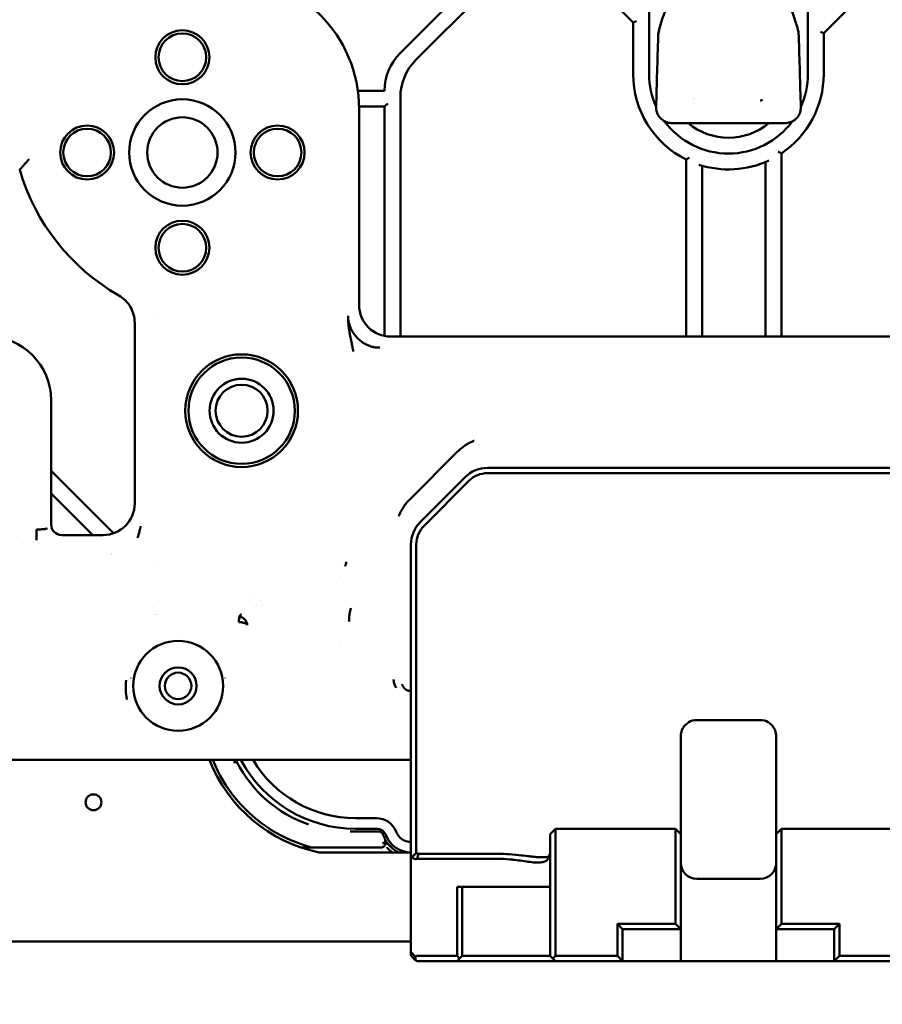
# Model space of a CAD drawing. Header units: millimetres. Extents: x 0 to 14369, y -869 to 2970.
# Tile 243 of 256: x 1723 to 1804, y 136 to 229. Entities that reach past the tile are written whole.
import ezdxf

# ---------------------------------------------------------------- set-up
doc = ezdxf.new("R2010")
doc.units = ezdxf.units.MM
doc.header["$LTSCALE"] = 10
doc.layers.add('Detailumgrenzung (ISO)', color=7, linetype='Continuous', lineweight=25)
doc.layers.add('Sichtbar (ISO)', color=7, linetype='Continuous', lineweight=50)

# ---------------------------------------------------------------- blocks, each defined once
blk = doc.blocks.new('2DDetail3')
at = {"layer": 'Detailumgrenzung (ISO)'}
blk.add_circle((191.4219, 29.8398), 30.9875, dxfattribs=at)

msp = doc.modelspace()

# ---------------------------------------------------------------- linework, layer by layer
at = {"layer": 'Sichtbar (ISO)'}
for p, q in [((1782.018, 223.685), (1782.018, 266.085)), ((1782.018, 266.085), (1782.018, 223.685)), ((1797.018, 266.085), (1797.018, 223.685)), ((1797.018, 223.685), (1797.018, 266.085)), ((1766.553, 233.731), (1758.482, 225.66)), ((1766.553, 233.731), (1758.482, 225.66)), ((1759.982, 225.038), (1768.053, 233.109)), ((1759.982, 225.038), (1768.053, 233.109)), ((1775.982, 233.109), (1780.518, 228.574)), ((1775.982, 233.109), (1780.518, 228.574)), ((1798.518, 227.574), (1804.053, 233.109)), ((1798.518, 227.574), (1804.053, 233.109)), ((1780.518, 228.574), (1780.818, 228.698)), ((1780.818, 228.698), (1780.518, 228.574)), ((1780.518, 228.574), (1780.518, 223.685)), ((1780.518, 228.574), (1780.518, 223.685)), ((1796.156, 227.291), (1796.156, 227.291)), ((1798.218, 227.698), (1798.518, 227.574)), ((1798.518, 227.574), (1798.218, 227.698)), ((1798.518, 223.685), (1798.518, 227.574)), ((1798.518, 223.685), (1798.518, 227.574)), ((1757.018, 222.124), (1754.498, 222.124)), ((1758.518, 198.885), (1758.518, 221.503)), ((1758.518, 198.885), (1758.518, 221.503)), ((1754.616, 220.624), (1757.018, 220.624)), ((1757.018, 220.624), (1757.318, 220.924)), ((1757.018, 220.624), (1757.018, 198.944)), ((1757.018, 198.944), (1757.018, 220.624)), ((1754.618, 201.88), (1754.618, 220.385)), ((1784.182, 219.061), (1794.854, 219.061)), ((1794.518, 198.885), (1794.518, 216.201)), ((1794.518, 198.885), (1794.518, 216.201)), ((1785.518, 215.622), (1785.518, 198.885)), ((1785.518, 215.622), (1785.518, 198.885)), ((1787.018, 198.885), (1787.018, 215.039)), ((1787.018, 215.039), (1787.018, 198.885)), ((1793.018, 215.393), (1793.018, 198.885)), ((1793.018, 198.885), (1793.018, 215.393)), ((1733.417, 200.179), (1733.417, 183.13)), ((1735.247, 200.839), (1735.247, 200.839)), ((1753.577, 200.84), (1753.577, 200.803)), ((1819.078, 198.885), (1757.614, 198.885)), ((1725.518, 181.132), (1725.518, 192.885)), ((1759.434, 183.533), (1763.866, 187.965)), ((1765.908, 188.634), (1765.908, 188.634)), ((1766.018, 188.672), (1766.018, 188.673)), ((1731.411, 180.302), (1725.518, 186.195)), ((1731.411, 180.302), (1725.518, 186.195)), ((1812.275, 186.485), (1766.76, 186.485)), ((1764.639, 185.606), (1760.396, 181.363)), ((1760.75, 181.01), (1764.993, 185.252)), ((1812.275, 185.985), (1766.76, 185.985)), ((1725.518, 184.074), (1729.457, 180.135)), ((1729.457, 180.135), (1725.518, 184.074)), ((1759.498, 182.834), (1759.499, 182.834)), ((1759.586, 182.945), (1759.586, 182.945)), ((1724.149, 179.666), (1724.149, 180.664)), ((1730.421, 180.135), (1726.516, 180.135)), ((1722.905, 179.398), (1722.905, 179.398)), ((1723.808, 179.398), (1723.807, 179.398)), ((1759.518, 179.242), (1759.518, 161.896)), ((1760.018, 179.242), (1760.018, 161.896)), ((1735.22, 177.153), (1735.22, 177.151)), ((1752.816, 177.151), (1752.816, 177.153)), ((1752.816, 176.197), (1752.816, 176.199)), ((1744.537, 174.158), (1744.537, 174.158)), ((1735.22, 173.28), (1735.22, 173.28)), ((1744.233, 173.939), (1744.233, 173.938)), ((1745.278, 173.918), (1745.278, 173.918)), ((1735.22, 172.585), (1735.22, 172.585)), ((1735.379, 172.601), (1735.379, 172.601)), ((1735.495, 172.662), (1735.495, 172.662)), ((1743.393, 171.902), (1743.393, 171.902)), ((1744.007, 171.868), (1744.006, 171.868)), ((1752.816, 169.695), (1752.816, 169.696)), ((1759.518, 161.609), (1759.518, 161.896)), ((1760.018, 161.323), (1760.018, 161.896)), ((1792.518, 162.651), (1786.518, 162.651)), ((1759.518, 161.609), (1759.518, 160.84)), ((1760.018, 161.323), (1760.018, 160.553)), ((1785.018, 160.553), (1785.018, 161.151)), ((1794.018, 161.151), (1794.018, 160.553)), ((1759.518, 160.84), (1759.518, 159.98)), ((1760.018, 160.553), (1760.018, 159.98)), ((1785.018, 159.98), (1785.018, 160.553)), ((1794.018, 160.553), (1794.018, 159.98)), ((1759.518, 159.98), (1759.518, 154.885)), ((1760.018, 159.98), (1760.018, 154.885)), ((1785.018, 159.98), (1785.018, 154.885)), ((1794.018, 154.885), (1794.018, 159.98)), ((1701.731, 158.885), (1742.834, 158.885)), ((1742.741, 158.685), (1743.077, 158.685)), ((1743.077, 158.685), (1742.741, 158.685)), ((1743.663, 158.885), (1742.834, 158.885)), ((1743.727, 158.885), (1743.663, 158.885)), ((1743.727, 158.885), (1744.97, 158.885)), ((1753.058, 158.885), (1744.97, 158.885)), ((1753.058, 158.885), (1754.3, 158.885)), ((1754.3, 158.885), (1754.365, 158.885)), ((1755.194, 158.885), (1754.365, 158.885)), ((1755.194, 158.885), (1759.518, 158.885)), ((1759.518, 154.885), (1759.518, 149.595)), ((1760.018, 154.885), (1760.018, 150.09)), ((1785.018, 151.885), (1785.018, 154.885)), ((1794.018, 154.885), (1794.018, 151.885)), ((1754.268, 153.385), (1756.249, 153.385)), ((1756.425, 152.135), (1753.768, 152.135)), ((1753.768, 152.135), (1756.425, 152.135)), ((1754.268, 152.385), (1756.249, 152.385)), ((1772.668, 151.885), (1773.168, 152.385)), ((1772.668, 151.738), (1772.668, 151.885)), ((1772.668, 151.738), (1772.668, 146.324)), ((1773.168, 152.385), (1784.518, 152.385)), ((1773.168, 152.092), (1773.168, 152.385)), ((1773.168, 146.677), (1773.168, 152.092)), ((1784.518, 152.385), (1785.018, 151.885)), ((1784.518, 152.385), (1784.518, 152.092)), ((1784.518, 152.092), (1784.518, 146.677)), ((1785.018, 151.885), (1785.018, 151.738)), ((1785.018, 146.324), (1785.018, 151.738)), ((1794.018, 151.885), (1794.518, 152.385)), ((1794.018, 151.738), (1794.018, 151.885)), ((1794.018, 151.738), (1794.018, 146.324)), ((1794.518, 152.092), (1794.518, 152.385)), ((1794.518, 152.385), (1805.868, 152.385)), ((1794.518, 146.677), (1794.518, 152.092)), ((1749.135, 150.606), (1750.206, 150.606)), ((1750.206, 150.606), (1749.135, 150.606)), ((1750.206, 150.606), (1756.65, 150.606)), ((1756.65, 150.606), (1750.206, 150.606)), ((1750.854, 150.135), (1759.518, 150.135)), ((1767.668, 150.015), (1760.225, 150.015)), ((1759.518, 140.614), (1759.518, 149.595)), ((1767.668, 149.547), (1760.142, 149.547)), ((1792.518, 147.651), (1786.518, 147.651)), ((1763.868, 140.385), (1763.868, 146.885)), ((1763.868, 146.885), (1767.668, 146.885)), ((1764.368, 140.385), (1764.368, 146.885)), ((1767.668, 146.885), (1772.668, 146.885)), ((1772.668, 145.97), (1772.668, 146.324)), ((1773.168, 145.97), (1773.168, 146.677)), ((1784.518, 146.677), (1784.518, 145.97)), ((1785.018, 146.324), (1785.018, 145.97)), ((1794.018, 145.97), (1794.018, 146.324)), ((1794.518, 145.97), (1794.518, 146.677)), ((1772.668, 140.385), (1772.668, 145.97)), ((1773.168, 140.385), (1773.168, 145.97)), ((1784.518, 145.97), (1784.518, 143.385)), ((1785.018, 145.97), (1785.018, 142.885)), ((1794.018, 142.885), (1794.018, 145.97)), ((1794.518, 143.385), (1794.518, 145.97)), ((1779.018, 143.385), (1784.518, 143.385)), ((1779.518, 142.885), (1779.018, 143.385)), ((1779.018, 140.385), (1779.018, 143.385)), ((1784.518, 143.385), (1785.018, 142.885)), ((1794.018, 142.885), (1794.518, 143.385)), ((1794.518, 143.385), (1800.018, 143.385)), ((1799.518, 142.885), (1800.018, 143.385)), ((1800.018, 143.385), (1800.018, 140.385)), ((1779.518, 142.885), (1785.018, 142.885)), ((1779.518, 139.885), (1779.518, 142.885)), ((1785.018, 142.885), (1785.018, 139.885)), ((1794.018, 139.885), (1794.018, 142.885)), ((1794.018, 142.885), (1799.518, 142.885)), ((1799.518, 142.885), (1799.518, 139.885)), ((1759.518, 141.735), (1681.367, 141.735)), ((1759.518, 140.509), (1759.518, 140.614)), ((1759.93, 140.326), (1759.606, 140.65)), ((1759.606, 140.297), (1759.93, 139.972)), ((1759.944, 139.959), (1759.944, 140.31)), ((1760.142, 140.385), (1763.868, 140.385)), ((1760.142, 139.885), (1763.868, 139.885)), ((1763.868, 140.385), (1764.118, 140.135)), ((1764.118, 140.135), (1763.868, 139.885)), ((1763.868, 139.885), (1773.168, 139.885)), ((1764.118, 140.135), (1764.368, 140.385)), ((1764.368, 140.385), (1772.668, 140.385)), ((1772.668, 140.385), (1772.918, 140.135)), ((1773.168, 140.385), (1772.918, 140.135)), ((1773.168, 139.885), (1772.918, 140.135)), ((1779.018, 140.385), (1773.168, 140.385)), ((1779.518, 139.885), (1773.168, 139.885)), ((1779.518, 139.885), (1779.018, 140.385)), ((1785.018, 139.885), (1779.518, 139.885)), ((1794.018, 139.885), (1785.018, 139.885)), ((1799.518, 139.885), (1794.018, 139.885)), ((1800.018, 140.385), (1799.518, 139.885)), ((1805.868, 139.885), (1799.518, 139.885)), ((1805.868, 140.385), (1800.018, 140.385))]:
    msp.add_line(p, q, dxfattribs=at)
for centre, radius in [((1737.918, 225.285), 2.55), ((1737.918, 225.285), 2.25), ((1737.918, 216.285), 5.025), ((1737.918, 216.285), 3.324), ((1728.918, 216.285), 2.55), ((1746.918, 216.285), 2.55), ((1728.918, 216.285), 2.25), ((1746.918, 216.285), 2.25), ((1737.918, 207.285), 2.55), ((1737.918, 207.285), 2.25), ((1743.518, 191.885), 5.325), ((1743.518, 191.885), 5.025), ((1743.518, 191.885), 3.025), ((1743.518, 191.885), 2.458), ((1737.518, 165.885), 4.25), ((1737.518, 165.885), 1.75), ((1737.518, 165.885), 1.25), ((1729.518, 154.885), 0.75)]:
    msp.add_circle(centre, radius, dxfattribs=at)
for centre, radius, start, end in [((1742.018, 220.385), 12.601, 0, 90), ((1762.018, 222.124), 5, 135, 180), ((1762.018, 222.124), 5, 135, 180), ((1763.518, 221.503), 5, 135, 180), ((1763.518, 221.503), 5, 135, 180), ((1789.518, 223.685), 9, 180, 243.6122), ((1789.518, 223.685), 9, 180, 243.6122), ((1789.518, 223.685), 7.5, 180, 204.31706), ((1789.518, 223.685), 7.5, 180, 204.31706), ((1789.518, 223.685), 9, 303.74899, 0), ((1789.518, 223.685), 9, 303.74899, 0), ((1789.518, 223.685), 7.5, 335.68294, 0), ((1789.518, 223.685), 7.5, 335.68294, 0), ((1789.518, 223.685), 4, 215.09213, 215.09334), ((1789.518, 223.685), 4, 325.50273, 325.50322), ((1789.518, 223.685), 7.5, 216.45074, 323.54986), ((1789.518, 223.685), 7.5, 216.45074, 323.54986), ((1789.518, 223.685), 6, 230.40623, 309.59377), ((1789.518, 223.685), 9, 251.8738, 294.97497), ((1789.518, 223.685), 9, 251.8738, 294.97497), ((1742.018, 220.385), 20.301, 196.44844, 240.14693), ((1719.518, 192.885), 6, 0, 90), ((1766.76, 183.485), 3, 90, 135), ((1766.76, 183.485), 2.5, 90, 135), ((1762.518, 179.242), 3, 135, 180), ((1762.518, 179.242), 2.5, 135, 180), ((1737.518, 165.885), 4.5, 170.49178, 170.52609), ((1737.518, 165.885), 4.5, 170.49178, 170.52609), ((1737.518, 165.885), 4.5, 9.47763, 9.50963), ((1737.518, 165.885), 4.5, 9.47763, 9.50963), ((1757.451, 165.388), 1, 63.37411, 63.37498), ((1759.277, 168.491), 2.6, 257.31893, 257.32821), ((1753.768, 164.135), 12, 184.45735, 184.46276), ((1753.768, 164.135), 12, 184.45735, 184.46276), ((1786.518, 161.151), 1.5, 90, 150.20423), ((1792.518, 161.151), 1.5, 29.79577, 90), ((1753.768, 164.135), 14.3, 201.5389, 258.24311), ((1753.768, 164.135), 14, 202.02431, 238.00292), ((1753.768, 164.135), 14, 202.02431, 238.00292), ((1753.768, 164.135), 12, 205.94448, 207.01133), ((1753.768, 164.135), 12, 205.94448, 207.01133), ((1753.768, 164.135), 12, 207.01133, 250.8397), ((1753.768, 164.135), 12, 207.01133, 250.83333), ((1754.268, 164.635), 12.25, 207.99456, 270), ((1754.268, 164.635), 11.25, 210.73787, 270), ((1749.731, 152.516), 0.3, 70.66761, 70.8397), ((1756.249, 151.385), 2, 20.92484, 90), ((1756.249, 151.385), 1, 20.92484, 90), ((1759.518, 152.635), 2.5, 200.92483, 270), ((1759.518, 152.635), 1.5, 200.92483, 270), ((1750.206, 150.906), 0.3, 254.93145, 270), ((1750.206, 150.906), 0.3, 254.93145, 270), ((1786.518, 149.151), 1.5, 180, 270), ((1792.518, 149.151), 1.5, 270, 0), ((1759.818, 140.509), 0.3, 180, 225), ((1760.142, 140.185), 0.3, 225, 228.83032), ((1760.142, 140.085), 0.3, 90, 131.16968), ((1760.142, 140.185), 0.3, 228.83032, 270)]:
    msp.add_arc(centre, radius, start, end, dxfattribs=at)
for centre, major_axis, ratio, start_param, end_param in [((1757.622, 201.889), (2.127, 2.127), 0.997265, 2.357564, 3.925621), ((1730.413, 183.139), (-2.127, 2.127), 0.997265, 2.357564, 3.925621), ((1726.519, 181.136), (0.709, 0.709), 0.997265, 2.358926, 3.925621), ((1726.519, 181.136), (1.985, 1.985), 0.997265, 3.023314, 3.023324), ((1730.413, 183.139), (3.403, -3.403), 0.997265, 5.667971, 5.667976), ((1787.249, 161.151), (-2.231, 0), 0.819151, 6.189029, 6.283159), ((1791.786, 161.151), (2.231, 0), 0.819151, 0.000026, 0.094156), ((1752.549, 161.336), (11.368, -4.95), 0.882942, 4.545329, 4.879282), ((1759.451, 152.606), (1.059, -2.498), 0.986671, 4.623077, 4.802489), ((1759.451, 152.606), (-1.058, 2.499), 0.986631, 1.481784, 1.661203), ((1759.518, 152.634), (2.456, -1.236), 0.999973, 4.098393, 4.749056), ((1759.518, 152.634), (2.452, -1.245), 0.999974, 4.10201, 4.752673), ((1755.418, 145.298), (-9.686, -9.7), 0.010973, 4.206652, 4.264429), ((1759.818, 149.902), (-0.299, -0.309), 0.07066, 6.210331, 6.995945), ((1760.142, 149.98), (0, -0.433), 0.693237, 6.109927, 6.283221), ((1759.818, 140.014), (-0.277, 0.669), 0.171573, 5.89035, 6.675885), ((1759.818, 140.014), (-0.277, 0.669), 0.171573, 0.392699, 0.555271), ((1759.816, 140.509), (-0.02, -0.298), 0.997071, 4.617066, 4.780115), ((1760.142, 139.69), (-0.277, 0.669), 0.171573, 5.823635, 5.890478)]:
    msp.add_ellipse(centre, major_axis=major_axis, ratio=ratio, start_param=start_param, end_param=end_param, dxfattribs=at)
for points, knots in [([(1782.879, 227.291), (1782.883, 227.495), (1782.927, 227.697), (1783.042, 228.199), (1783.128, 228.498), (1783.313, 229.074), (1783.413, 229.351), (1783.524, 229.624)], [0, 0, 0, 0, 0.0611649, 0.0611649, 0.154374, 0.154374, 0.2426875, 0.2426875, 0.2426875, 0.2426875]), ([(1795.511, 229.625), (1795.617, 229.363), (1795.714, 229.097), (1795.964, 228.328), (1796.147, 227.817), (1796.156, 227.291)], [0, 0, 0, 0, 0.0847063, 0.0847063, 0.2425283, 0.2425283, 0.2425283, 0.2425283]), ([(1784.182, 219.061), (1784.022, 219.061), (1783.861, 219.087), (1783.553, 219.187), (1783.404, 219.262), (1783.141, 219.456), (1783.025, 219.577), (1782.85, 219.837), (1782.785, 219.977), (1782.7, 220.266), (1782.678, 220.42), (1782.682, 220.572)], [0, 0, 0, 0, 0.0479071, 0.0479071, 0.0969346, 0.0969346, 0.1457829, 0.1457829, 0.1909352, 0.1909352, 0.2363999, 0.2363999, 0.2363999, 0.2363999]), ([(1796.353, 220.572), (1796.356, 220.412), (1796.334, 220.25), (1796.24, 219.942), (1796.164, 219.794), (1795.977, 219.541), (1795.866, 219.432), (1795.618, 219.256), (1795.478, 219.186), (1795.179, 219.088), (1795.015, 219.061), (1794.854, 219.061)], [0, 0, 0, 0, 0.0478791, 0.0478791, 0.0965722, 0.0965722, 0.1420783, 0.1420783, 0.1880201, 0.1880201, 0.2364691, 0.2364691, 0.2364691, 0.2364691]), ([(1794.518, 216.201), (1794.518, 216.201), (1794.512, 216.204), (1794.488, 216.217), (1794.47, 216.227), (1794.422, 216.252), (1794.392, 216.269), (1794.337, 216.298), (1794.315, 216.311), (1794.268, 216.336), (1794.244, 216.349), (1794.219, 216.362), (1794.219, 216.363), (1794.218, 216.363)], [0.05033991, 0.05033991, 0.05033991, 0.05033991, 0.06079171, 0.06079171, 0.07187232, 0.07187232, 0.08437627, 0.08437627, 0.09247184, 0.09247184, 0.10067982, 0.10067982, 0.10095896, 0.10095896, 0.10095896, 0.10095896]), ([(1794.218, 216.363), (1794.219, 216.363), (1794.219, 216.362), (1794.244, 216.349), (1794.268, 216.336), (1794.315, 216.311), (1794.337, 216.298), (1794.392, 216.269), (1794.422, 216.252), (1794.47, 216.227), (1794.488, 216.217), (1794.512, 216.204), (1794.518, 216.201), (1794.518, 216.201)], [-0.10095896, -0.10095896, -0.10095896, -0.10095896, -0.10067982, -0.10067982, -0.09247184, -0.09247184, -0.08437627, -0.08437627, -0.07187232, -0.07187232, -0.06079171, -0.06079171, -0.05033991, -0.05033991, -0.05033991, -0.05033991]), ([(1722.548, 214.636), (1722.566, 214.657), (1722.584, 214.678), (1722.602, 214.699), (1722.621, 214.72), (1722.639, 214.741), (1722.657, 214.762), (1722.693, 214.804), (1722.73, 214.846), (1722.766, 214.888), (1722.839, 214.973), (1722.913, 215.057), (1722.986, 215.141), (1723.06, 215.225), (1723.133, 215.31), (1723.208, 215.394), (1723.245, 215.436), (1723.282, 215.479), (1723.319, 215.521), (1723.338, 215.542), (1723.356, 215.563), (1723.375, 215.584), (1723.394, 215.605), (1723.412, 215.626), (1723.431, 215.648)], [0, 0, 0, 0, 0.0625, 0.0625, 0.0625, 0.125, 0.125, 0.125, 0.25, 0.25, 0.25, 0.5, 0.5, 0.5, 0.75, 0.75, 0.75, 0.875, 0.875, 0.875, 0.9375, 0.9375, 0.9375, 1, 1, 1, 1]), ([(1785.818, 215.811), (1785.817, 215.81), (1785.816, 215.81), (1785.79, 215.793), (1785.765, 215.777), (1785.716, 215.746), (1785.692, 215.731), (1785.638, 215.697), (1785.608, 215.679), (1785.562, 215.65), (1785.545, 215.64), (1785.523, 215.626), (1785.518, 215.622), (1785.518, 215.622)], [-0.00029012, -0.00029012, -0.00029012, -0.00029012, 0, 0, 0.00898379, 0.00898379, 0.01779711, 0.01779711, 0.03045506, 0.03045506, 0.0413205, 0.0413205, 0.05142011, 0.05142011, 0.05142011, 0.05142011]), ([(1785.518, 215.622), (1785.518, 215.622), (1785.523, 215.626), (1785.545, 215.64), (1785.562, 215.65), (1785.608, 215.679), (1785.638, 215.697), (1785.692, 215.731), (1785.716, 215.746), (1785.765, 215.777), (1785.79, 215.793), (1785.816, 215.81), (1785.817, 215.81), (1785.818, 215.811)], [-0.05142011, -0.05142011, -0.05142011, -0.05142011, -0.0413205, -0.0413205, -0.03045506, -0.03045506, -0.01779711, -0.01779711, -0.00898379, -0.00898379, 0, 0, 0.00029012, 0.00029012, 0.00029012, 0.00029012]), ([(1733.417, 200.179), (1733.414, 200.446), (1733.379, 200.711), (1733.243, 201.219), (1733.144, 201.458), (1732.885, 201.905), (1732.727, 202.109), (1732.355, 202.48), (1732.143, 202.642), (1731.913, 202.778)], [-0.3153487, -0.3153487, -0.3153487, -0.3153487, -0.2352568, -0.2352568, -0.1576748, -0.1576748, -0.0800929, -0.0800929, -0.0000018, -0.0000018, -0.0000018, -0.0000018]), ([(1753.893, 198.38), (1753.881, 198.433), (1753.858, 198.543), (1753.825, 198.699), (1753.761, 199.017), (1753.709, 199.316), (1753.659, 199.629), (1753.621, 199.923), (1753.594, 200.231), (1753.585, 200.383), (1753.578, 200.535), (1753.576, 200.684), (1753.576, 200.762), (1753.576, 200.801), (1753.577, 200.827), (1753.577, 200.84)], [0.0000159, 0.0000159, 0.0000159, 0.0000159, 0.0726541, 0.1453489, 0.2482143, 0.3511282, 0.4540864, 0.5569406, 0.6596201, 0.732107, 0.8044974, 0.8767891, 0.9278478, 0.9639332, 1, 1, 1, 1]), ([(1753.577, 200.803), (1753.578, 200.79), (1753.578, 200.778), (1753.578, 200.766), (1753.579, 200.741), (1753.579, 200.717), (1753.581, 200.692), (1753.583, 200.644), (1753.587, 200.595), (1753.591, 200.546), (1753.596, 200.498), (1753.602, 200.449), (1753.609, 200.401), (1753.609, 200.4), (1753.609, 200.399), (1753.61, 200.397)], [0, 0, 0, 0, 0.00787316, 0.00787316, 0.00787316, 0.02362325, 0.02362325, 0.02362325, 0.05502706, 0.05502706, 0.05502706, 0.08634664, 0.08634664, 0.08634664, 0.08718566, 0.08718566, 0.08718566, 0.08718566]), ([(1753.602, 200.449), (1753.602, 200.449), (1753.602, 200.449), (1753.602, 200.449), (1753.602, 200.449), (1753.602, 200.449), (1753.602, 200.449), (1753.602, 200.449), (1753.602, 200.449), (1753.602, 200.448), (1753.602, 200.448), (1753.602, 200.448)], [0.7562218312, 0.7562218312, 0.7562218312, 0.7562218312, 0.7562404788, 0.7562404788, 0.7562931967, 0.7562931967, 0.7563435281, 0.7563435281, 0.7564200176, 0.7564200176, 0.7564847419, 0.7564847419, 0.7564847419, 0.7564847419]), ([(1753.602, 200.448), (1753.603, 200.446), (1753.603, 200.443), (1753.604, 200.437), (1753.604, 200.435), (1753.605, 200.424), (1753.607, 200.417), (1753.611, 200.385), (1753.615, 200.361), (1753.633, 200.265), (1753.649, 200.193), (1753.724, 199.908), (1753.807, 199.699), (1754.056, 199.227), (1754.245, 198.972), (1754.7, 198.51), (1754.977, 198.304), (1755.423, 198.076), (1755.577, 198.013), (1755.806, 197.942), (1755.88, 197.923), (1755.981, 197.9), (1756.009, 197.894), (1756.04, 197.888), (1756.044, 197.888), (1756.048, 197.887), (1756.05, 197.887), (1756.052, 197.886), (1756.053, 197.886), (1756.054, 197.886), (1756.054, 197.886), (1756.055, 197.886), (1756.055, 197.886), (1756.055, 197.886), (1756.055, 197.886), (1756.055, 197.886), (1756.055, 197.886), (1756.055, 197.886)], [0, 0, 0, 0, 0.0008621, 0.0008621, 0.0016806, 0.0016806, 0.0041366, 0.0041366, 0.0115052, 0.0115052, 0.0336102, 0.0336102, 0.1003133, 0.1003133, 0.1936567, 0.1936567, 0.2946492, 0.2946492, 0.344123, 0.344123, 0.3669391, 0.3669391, 0.375491, 0.375491, 0.376551, 0.376551, 0.3769485, 0.3769485, 0.3772472, 0.3772472, 0.3773755, 0.3773755, 0.3774669, 0.3774669, 0.3775035, 0.3775035, 0.3775177, 0.3775177, 0.3775177, 0.3775177]), ([(1754.075, 197.469), (1754.059, 197.547), (1754.029, 197.701), (1753.985, 197.93), (1753.94, 198.157), (1753.909, 198.306), (1753.893, 198.38)], [0, 0, 0, 0, 0.25, 0.5, 0.75, 0.9999997, 0.9999997, 0.9999997, 0.9999997]), ([(1755.863, 197.928), (1755.906, 197.917), (1755.948, 197.908), (1755.991, 197.899), (1756.183, 197.861), (1756.378, 197.842), (1756.573, 197.843)], [0.8466255, 0.8466255, 0.8466255, 0.8466255, 0.8746443, 0.8746443, 0.8746443, 0.9999969, 0.9999969, 0.9999969, 0.9999969]), ([(1765.486, 189.048), (1765.481, 189.046), (1765.477, 189.044), (1765.178, 188.919), (1764.893, 188.766), (1764.278, 188.355), (1764.026, 188.125), (1763.866, 187.965)], [-0.1218975, -0.1218975, -0.1218975, -0.1218975, -0.1211578, -0.1211578, -0.0679923, -0.0679923, -0.0000087, -0.0000087, -0.0000087, -0.0000087]), ([(1759.434, 183.533), (1759.318, 183.417), (1759.208, 183.296), (1759.105, 183.17), (1759.001, 183.043), (1758.903, 182.912), (1758.813, 182.776), (1758.722, 182.641), (1758.638, 182.5), (1758.561, 182.356), (1758.484, 182.212), (1758.413, 182.064), (1758.351, 181.913)], [0.0000001, 0.0000001, 0.0000001, 0.0000001, 0.25, 0.25, 0.25, 0.5, 0.5, 0.5, 0.75, 0.75, 0.75, 1, 1, 1, 1]), ([(1725.148, 180.764), (1725.147, 180.762), (1725.146, 180.76), (1725.145, 180.758), (1725.143, 180.757), (1725.141, 180.755), (1725.139, 180.753), (1725.134, 180.75), (1725.128, 180.747), (1725.121, 180.743), (1725.106, 180.737), (1725.084, 180.731), (1725.058, 180.725), (1725.031, 180.719), (1724.999, 180.713), (1724.962, 180.708), (1724.925, 180.703), (1724.883, 180.698), (1724.837, 180.694), (1724.791, 180.689), (1724.74, 180.685), (1724.686, 180.682), (1724.632, 180.678), (1724.575, 180.675), (1724.516, 180.673), (1724.458, 180.67), (1724.397, 180.668), (1724.336, 180.667), (1724.305, 180.666), (1724.274, 180.665), (1724.243, 180.665), (1724.227, 180.665), (1724.212, 180.665), (1724.196, 180.665), (1724.181, 180.664), (1724.165, 180.664), (1724.149, 180.664)], [0, 0, 0, 0, 0.0308076, 0.0308076, 0.0308076, 0.0615768, 0.0615768, 0.0615768, 0.1231542, 0.1231542, 0.1231542, 0.2471823, 0.2471823, 0.2471823, 0.3730832, 0.3730832, 0.3730832, 0.5002892, 0.5002892, 0.5002892, 0.627425, 0.627425, 0.627425, 0.7531425, 0.7531425, 0.7531425, 0.8769554, 0.8769554, 0.8769554, 0.9384545, 0.9384545, 0.9384545, 0.9692008, 0.9692008, 0.9692008, 1, 1, 1, 1]), ([(1733.908, 180.669), (1733.899, 180.632), (1733.876, 180.536), (1733.824, 180.354), (1733.767, 180.162), (1733.702, 179.95), (1733.686, 179.898), (1733.678, 179.873)], [0.6732173, 0.6732173, 0.6732173, 0.6732173, 0.7165577, 0.7952557, 0.8738978, 0.9525897, 1, 1, 1, 1]), ([(1733.984, 180.973), (1733.965, 180.897), (1733.936, 180.784), (1733.916, 180.699), (1733.908, 180.669)], [0.57755947, 0.57755947, 0.57755947, 0.57755947, 0.63782924, 0.67321733, 0.67321733, 0.67321733, 0.67321733]), ([(1753.305, 177.206), (1753.311, 177.222), (1753.316, 177.238), (1753.322, 177.255), (1753.327, 177.271), (1753.332, 177.287), (1753.337, 177.303), (1753.347, 177.335), (1753.356, 177.367), (1753.365, 177.399), (1753.382, 177.463), (1753.396, 177.527), (1753.411, 177.595)], [0.0000028, 0.0000028, 0.0000028, 0.0000028, 0.125, 0.125, 0.125, 0.25, 0.25, 0.25, 0.5, 0.5, 0.5, 0.9945673, 0.9945673, 0.9945673, 0.9945673]), ([(1753.843, 173.236), (1753.835, 173.211), (1753.82, 173.161), (1753.791, 173.06), (1753.748, 172.879), (1753.687, 172.506), (1753.674, 172.181), (1753.679, 171.975)], [0, 0, 0, 0, 0.0625, 0.125, 0.25, 0.5, 1, 1, 1, 1]), ([(1743.491, 172.662), (1743.464, 172.634), (1743.437, 172.606), (1743.413, 172.578), (1743.388, 172.55), (1743.365, 172.522), (1743.341, 172.494), (1743.316, 172.465), (1743.29, 172.437), (1743.263, 172.409)], [0, 0, 0, 0, 0.333333, 0.333333, 0.333333, 0.666667, 0.666667, 0.666667, 1, 1, 1, 1]), ([(1743.263, 172.409), (1743.289, 172.408), (1743.315, 172.406), (1743.341, 172.403), (1743.367, 172.399), (1743.393, 172.395), (1743.418, 172.389), (1743.469, 172.377), (1743.519, 172.36), (1743.566, 172.339), (1743.613, 172.318), (1743.659, 172.292), (1743.701, 172.263), (1743.744, 172.233), (1743.783, 172.2), (1743.819, 172.164), (1743.856, 172.127), (1743.888, 172.087), (1743.917, 172.044), (1743.945, 172.002), (1743.97, 171.957), (1743.989, 171.911), (1744.009, 171.865), (1744.024, 171.818), (1744.035, 171.77), (1744.045, 171.722), (1744.051, 171.674), (1744.052, 171.625)], [0, 0, 0, 0, 0.06206, 0.06206, 0.06206, 0.123833, 0.123833, 0.123833, 0.247212, 0.247212, 0.247212, 0.371355, 0.371355, 0.371355, 0.496862, 0.496862, 0.496862, 0.623592, 0.623592, 0.623592, 0.750049, 0.750049, 0.750049, 0.875441, 0.875441, 0.875441, 1, 1, 1, 1]), ([(1744.052, 171.625), (1744.05, 171.644), (1744.042, 171.662), (1744.03, 171.68), (1744.018, 171.697), (1744.002, 171.714), (1743.981, 171.73), (1743.96, 171.747), (1743.934, 171.763), (1743.905, 171.777), (1743.875, 171.792), (1743.842, 171.807), (1743.805, 171.82), (1743.768, 171.833), (1743.728, 171.845), (1743.685, 171.855), (1743.642, 171.866), (1743.596, 171.875), (1743.549, 171.883), (1743.501, 171.891), (1743.452, 171.897), (1743.401, 171.901), (1743.376, 171.903), (1743.351, 171.905), (1743.325, 171.907), (1743.299, 171.908), (1743.273, 171.909), (1743.247, 171.91)], [0, 0, 0, 0, 0.1239971, 0.1239971, 0.1239971, 0.2492416, 0.2492416, 0.2492416, 0.3759054, 0.3759054, 0.3759054, 0.5030607, 0.5030607, 0.5030607, 0.6290238, 0.6290238, 0.6290238, 0.7534406, 0.7534406, 0.7534406, 0.8767254, 0.8767254, 0.8767254, 0.9382755, 0.9382755, 0.9382755, 0.9999996, 0.9999996, 0.9999996, 0.9999996]), ([(1732.604, 166.411), (1732.54, 165.768), (1732.56, 165.155), (1732.679, 164.598), (1732.682, 164.582)], [0.00000007, 0.00000007, 0.00000007, 0.00000007, 0.09090909, 0.09365928, 0.09365928, 0.09365928, 0.09365928]), ([(1758.133, 165.698), (1758.083, 165.779), (1758.018, 165.906), (1757.952, 166.081), (1757.912, 166.215), (1757.889, 166.328), (1757.875, 166.418), (1757.871, 166.463), (1757.869, 166.486)], [0.6251904, 0.6251904, 0.6251904, 0.6251904, 0.75, 0.8125, 0.875, 0.9375, 0.96875, 0.9999998, 0.9999998, 0.9999998, 0.9999998]), ([(1758.667, 166.034), (1758.684, 165.997), (1758.72, 165.926), (1758.781, 165.823), (1758.867, 165.699), (1758.959, 165.598), (1759.038, 165.538), (1759.057, 165.525)], [0.4757919, 0.4757919, 0.4757919, 0.4757919, 0.5385777, 0.5990456, 0.657096, 0.7659469, 0.7995105, 0.7995105, 0.7995105, 0.7995105]), ([(1759.057, 165.525), (1759.068, 165.518), (1759.112, 165.49), (1759.197, 165.448), (1759.3, 165.418), (1759.38, 165.404), (1759.429, 165.397), (1759.454, 165.395), (1759.467, 165.394)], [0.7995105, 0.7995105, 0.7995105, 0.7995105, 0.8184251, 0.8733676, 0.9333832, 0.9658112, 0.9826851, 1, 1, 1, 1]), ([(1785.028, 161.323), (1785.036, 161.394), (1785.05, 161.471), (1785.096, 161.64), (1785.135, 161.743), (1785.196, 161.86), (1785.206, 161.878), (1785.216, 161.896)], [-0.21995748, -0.21995748, -0.21995748, -0.21995748, -0.19536076, -0.19536076, -0.16426579, -0.16426579, -0.15849224, -0.15849224, -0.15849224, -0.15849224]), ([(1793.819, 161.896), (1793.83, 161.878), (1793.84, 161.86), (1793.9, 161.743), (1793.939, 161.64), (1793.985, 161.471), (1793.999, 161.394), (1794.008, 161.323)], [0.15849224, 0.15849224, 0.15849224, 0.15849224, 0.16426579, 0.16426579, 0.19536076, 0.19536076, 0.21995748, 0.21995748, 0.21995748, 0.21995748]), ([(1756.65, 150.606), (1756.731, 150.606), (1756.813, 150.626), (1756.886, 150.667), (1756.96, 150.708), (1757.023, 150.768), (1757.069, 150.841), (1757.114, 150.914), (1757.143, 150.998), (1757.147, 151.086), (1757.152, 151.173), (1757.133, 151.262), (1757.091, 151.341)], [0, 0, 0, 0, 0.25, 0.25, 0.25, 0.5, 0.5, 0.5, 0.75, 0.75, 0.75, 1, 1, 1, 1]), ([(1757.091, 151.341), (1757.132, 151.265), (1757.152, 151.177), (1757.148, 151.09), (1757.144, 151.003), (1757.116, 150.917), (1757.07, 150.843), (1757.025, 150.77), (1756.96, 150.708), (1756.886, 150.667), (1756.812, 150.626), (1756.73, 150.606), (1756.65, 150.606)], [0, 0, 0, 0, 0.25, 0.25, 0.25, 0.5, 0.5, 0.5, 0.75, 0.75, 0.75, 1, 1, 1, 1]), ([(1757.091, 151.341), (1757.116, 151.293), (1757.109, 151.211), (1757.056, 151.138), (1757.003, 151.066), (1756.904, 151.004), (1756.828, 150.984)], [0, 0, 0, 0, 0.5, 0.5, 0.5, 1, 1, 1, 1]), ([(1756.828, 150.984), (1756.883, 150.999), (1756.946, 151.032), (1756.992, 151.071), (1757.002, 151.08), (1757.012, 151.088), (1757.02, 151.097)], [0, 0, 0, 0, 0.3333333, 0.3333333, 0.3333333, 0.4035787, 0.4035787, 0.4035787, 0.4035787]), ([(1757.082, 151.181), (1757.086, 151.188), (1757.089, 151.196), (1757.092, 151.203), (1757.111, 151.251), (1757.11, 151.304), (1757.091, 151.341)], [0.6168638, 0.6168638, 0.6168638, 0.6168638, 0.6666667, 0.6666667, 0.6666667, 1, 1, 1, 1]), ([(1757.223, 150.64), (1757.297, 150.558), (1757.371, 150.482), (1757.445, 150.41), (1757.517, 150.34), (1757.589, 150.274), (1757.661, 150.214), (1757.693, 150.186), (1757.725, 150.16), (1757.758, 150.135)], [0.0000001, 0.0000001, 0.0000001, 0.0000001, 0.0995841, 0.0995841, 0.0995841, 0.1966479, 0.1966479, 0.1966479, 0.2404205, 0.2404205, 0.2404205, 0.2404205]), ([(1757.764, 150.135), (1757.731, 150.161), (1757.698, 150.188), (1757.665, 150.217), (1757.594, 150.277), (1757.522, 150.343), (1757.449, 150.412), (1757.374, 150.483), (1757.299, 150.559), (1757.223, 150.64)], [0.7714604, 0.7714604, 0.7714604, 0.7714604, 0.8146618, 0.8146618, 0.8146618, 0.9064521, 0.9064521, 0.9064521, 1, 1, 1, 1]), ([(1760.018, 150.09), (1759.949, 150.017), (1759.881, 149.945), (1759.743, 149.8), (1759.674, 149.727), (1759.606, 149.654)], [-0.06083962, -0.06083962, -0.06083962, -0.06083962, -0.03043142, -0.03043142, -0.00001926, -0.00001926, -0.00001926, -0.00001926]), ([(1760.225, 150.015), (1760.19, 150.027), (1760.155, 150.039), (1760.086, 150.064), (1760.052, 150.077), (1760.018, 150.09)], [0.00001642, 0.00001642, 0.00001642, 0.00001642, 0.01451361, 0.01451361, 0.02901432, 0.02901432, 0.02901432, 0.02901432]), ([(1760.225, 150.015), (1760.205, 149.939), (1760.185, 149.863), (1760.14, 149.709), (1760.116, 149.631), (1760.09, 149.553)], [0.00001196, 0.00001196, 0.00001196, 0.00001196, 0.02834863, 0.02834863, 0.05776109, 0.05776109, 0.05776109, 0.05776109]), ([(1772.668, 150.386), (1772.668, 150.206), (1772.654, 150.041), (1772.592, 149.764), (1772.548, 149.653), (1772.445, 149.497), (1772.397, 149.443), (1772.265, 149.336), (1772.175, 149.289), (1772.013, 149.237), (1771.95, 149.222), (1771.738, 149.187), (1771.576, 149.18), (1771.203, 149.194), (1770.991, 149.215), (1770.318, 149.3), (1769.817, 149.383), (1769.147, 149.462), (1769.011, 149.476), (1768.48, 149.526), (1768.076, 149.546), (1767.668, 149.547)], [-0.8167944, -0.8167944, -0.8167944, -0.8167944, -0.7328925, -0.7328925, -0.6566693, -0.6566693, -0.6079773, -0.6079773, -0.5418617, -0.5418617, -0.5044256, -0.5044256, -0.4241681, -0.4241681, -0.3367663, -0.3367663, -0.1652464, -0.1652464, -0.1225684, -0.1225684, -0.0000113, -0.0000113, -0.0000113, -0.0000113]), ([(1767.668, 150.015), (1768.054, 150.015), (1768.442, 150.001), (1769.217, 149.948), (1769.603, 149.909), (1770.221, 149.838), (1770.461, 149.808), (1770.817, 149.766), (1770.942, 149.752), (1771.196, 149.726), (1771.326, 149.713), (1771.674, 149.687), (1771.878, 149.68), (1772.236, 149.695), (1772.388, 149.715), (1772.545, 149.758), (1772.567, 149.765), (1772.588, 149.772)], [-0.5064594, -0.5064594, -0.5064594, -0.5064594, -0.4396462, -0.4396462, -0.3695867, -0.3695867, -0.3238332, -0.3238332, -0.298442, -0.298442, -0.2703268, -0.2703268, -0.2201023, -0.2201023, -0.1737611, -0.1737611, -0.1659825, -0.1659825, -0.1659825, -0.1659825]), ([(1759.606, 149.654), (1759.659, 149.631), (1759.713, 149.609), (1759.821, 149.566), (1759.875, 149.545), (1759.93, 149.525)], [-0.04762857, -0.04762857, -0.04762857, -0.04762857, -0.02382389, -0.02382389, -0.00000824, -0.00000824, -0.00000824, -0.00000824]), ([(1760.09, 149.553), (1760.075, 149.545), (1760.06, 149.538), (1760.03, 149.527), (1760.015, 149.523), (1759.988, 149.518), (1759.975, 149.518), (1759.951, 149.519), (1759.94, 149.522), (1759.93, 149.525)], [0.00000083, 0.00000083, 0.00000083, 0.00000083, 0.00525765, 0.00525765, 0.01006839, 0.01006839, 0.0146771, 0.0146771, 0.01910398, 0.01910398, 0.01910398, 0.01910398])]:
    msp.add_open_spline(points, degree=3, knots=knots, dxfattribs=at)
for points in [[(1782.682, 220.572), (1782.742, 222.789), (1782.808, 225.005), (1782.878, 227.222)], [(1782.878, 227.222), (1782.879, 227.245), (1782.879, 227.268), (1782.879, 227.291)], [(1782.879, 227.291), (1782.879, 227.291), (1782.879, 227.291), (1782.879, 227.291)], [(1796.156, 227.291), (1796.156, 227.267), (1796.157, 227.243), (1796.158, 227.22)], [(1796.158, 227.22), (1796.158, 227.22), (1796.158, 227.22), (1796.158, 227.22)], [(1796.158, 227.22), (1796.227, 225.004), (1796.293, 222.788), (1796.353, 220.572)], [(1792.733, 221.289), (1792.717, 221.272), (1792.678, 221.241), (1792.602, 221.21), (1792.546, 221.197), (1792.515, 221.193)], [(1744.877, 173.522), (1744.877, 173.521), (1744.877, 173.521), (1744.877, 173.521)], [(1743.247, 171.91), (1743.253, 171.972), (1743.27, 172.098), (1743.28, 172.261), (1743.28, 172.374), (1743.269, 172.406), (1743.263, 172.409)], [(1746.349, 152.262), (1747.519, 151.531), (1748.796, 150.975), (1750.128, 150.616)], [(1756.425, 152.135), (1756.494, 152.135), (1756.631, 152.106), (1756.803, 151.984), (1756.878, 151.859), (1756.901, 151.788)]]:
    msp.add_open_spline(points, degree=3, dxfattribs=at)

# ---------------------------------------------------------------- block references
at = {"layer": 'Detailumgrenzung (ISO)', "xscale": 10, "yscale": 10, "zscale": 10}
msp.add_blockref('2DDetail3', (0, 0), dxfattribs=at)

doc.saveas('drawing.dxf')
